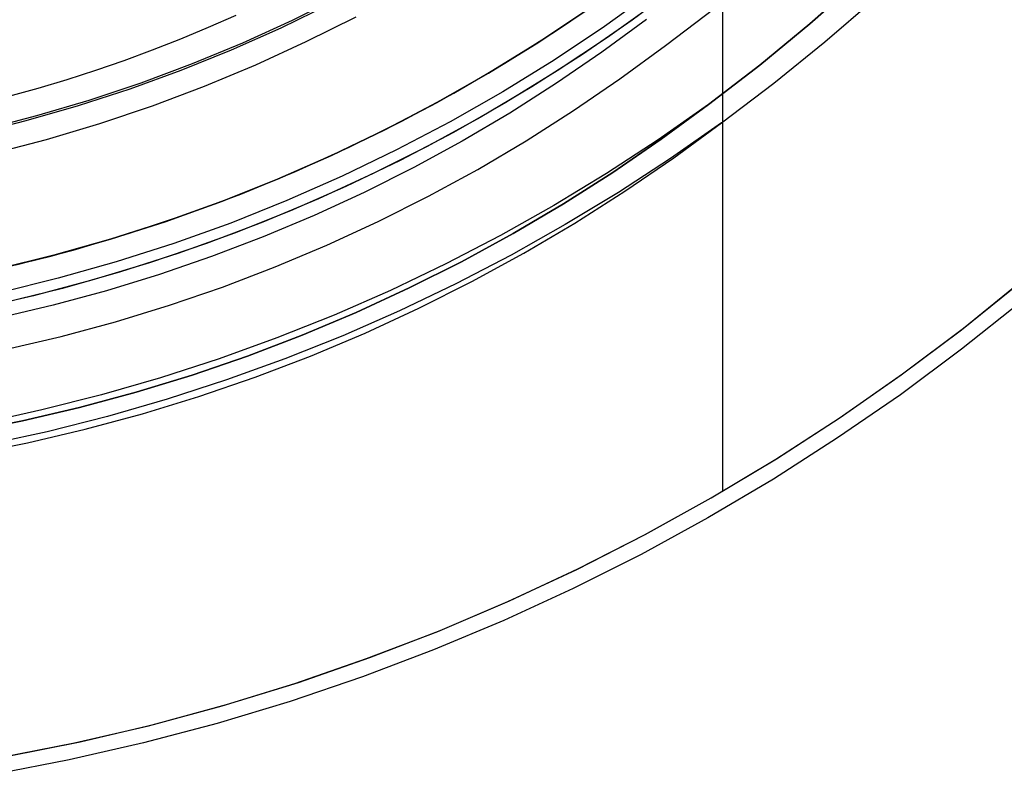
# Model space of a CAD drawing. Header units: millimetres. Extents: x -267 to 897, y -4167 to -3150.
# Tile 43 of 177: x 320 to 334, y -3549 to -3538. Entities that reach past the tile are written whole.
import ezdxf

# ---------------------------------------------------------------- set-up
doc = ezdxf.new("R2010")
doc.units = ezdxf.units.MM
doc.layers.add('1', color=7, linetype='Continuous')
doc.layers.add('BLANCO METALICO', color=7, linetype='Continuous', true_color=0xededed)

msp = doc.modelspace()

# ---------------------------------------------------------------- linework, layer by layer
at = {"layer": '1', "color": 250, "true_color": 0x111111}
for p, q in [((331.104, -3537.689, 65.792), (331.814, -3537.063, 65.792)), ((331.814, -3537.063, 65.792), (331.104, -3537.689, 65.792)), ((331.326, -3537.951, 118.631), (332.049, -3537.322, 118.631)), ((331.326, -3537.951, 118.631), (332.049, -3537.322, 118.631)), ((328.995, -3538.003, 66.044), (329.722, -3537.455, 66.044)), ((328.995, -3538.003, 66.044), (329.722, -3537.455, 66.044)), ((328.718, -3537.623, 118.19), (328.069, -3538.101, 118.19)), ((328.718, -3537.623, 118.19), (328.069, -3538.101, 118.19)), ((330.373, -3538.291, 65.792), (331.104, -3537.689, 65.792)), ((331.104, -3537.689, 65.792), (330.373, -3538.291, 65.792)), ((330.58, -3538.555, 118.631), (331.326, -3537.951, 118.631)), ((330.58, -3538.555, 118.631), (331.326, -3537.951, 118.631)), ((328.069, -3538.101, 118.19), (327.404, -3538.557, 118.19)), ((328.069, -3538.101, 118.19), (327.404, -3538.557, 118.19)), ((328.333, -3538.49, 66.044), (328.995, -3538.003, 66.044)), ((328.333, -3538.49, 66.044), (328.995, -3538.003, 66.044)), ((329.623, -3538.868, 65.792), (330.373, -3538.291, 65.792)), ((330.373, -3538.291, 65.792), (329.623, -3538.868, 65.792)), ((327.404, -3538.557, 118.19), (326.723, -3538.991, 118.19)), ((327.404, -3538.557, 118.19), (326.723, -3538.991, 118.19)), ((327.656, -3538.955, 66.044), (328.333, -3538.49, 66.044)), ((327.656, -3538.955, 66.044), (328.333, -3538.49, 66.044)), ((329.815, -3539.132, 118.631), (330.58, -3538.555, 118.631)), ((329.815, -3539.132, 118.631), (330.58, -3538.555, 118.631)), ((326.723, -3538.991, 118.19), (326.029, -3539.401, 118.19)), ((326.723, -3538.991, 118.19), (326.029, -3539.401, 118.19)), ((326.963, -3539.396, 66.044), (327.656, -3538.955, 66.044)), ((326.963, -3539.396, 66.044), (327.656, -3538.955, 66.044)), ((329.623, -3538.868, 65.792), (328.888, -3539.383, 65.792)), ((328.934, -3539.375, 65.792), (329.623, -3538.868, 65.792)), ((329.623, -3538.868, 65.792), (328.934, -3539.375, 65.792)), ((329.815, -3539.132, 118.631), (329.071, -3539.654, 118.631)), ((329.118, -3539.645, 118.631), (329.815, -3539.132, 118.631)), ((329.118, -3539.645, 118.631), (329.815, -3539.132, 118.631)), ((326.029, -3539.401, 118.19), (325.321, -3539.788, 118.19)), ((326.029, -3539.401, 118.19), (325.321, -3539.788, 118.19)), ((326.256, -3539.814, 66.044), (326.963, -3539.396, 66.044)), ((326.256, -3539.814, 66.044), (326.963, -3539.396, 66.044)), ((328.888, -3539.383, 65.792), (328.136, -3539.875, 65.792)), ((328.229, -3539.859, 65.792), (328.934, -3539.375, 65.792)), ((328.934, -3539.375, 65.792), (328.229, -3539.859, 65.792)), ((329.071, -3539.654, 118.631), (328.31, -3540.151, 118.631)), ((328.404, -3540.134, 118.631), (329.118, -3539.645, 118.631)), ((328.404, -3540.134, 118.631), (329.118, -3539.645, 118.631)), ((325.321, -3539.788, 118.19), (324.6, -3540.15, 118.19)), ((325.321, -3539.788, 118.19), (324.6, -3540.15, 118.19)), ((325.535, -3540.208, 66.044), (326.256, -3539.814, 66.044)), ((325.535, -3540.208, 66.044), (326.256, -3539.814, 66.044)), ((327.508, -3540.318, 65.792), (328.229, -3539.859, 65.792)), ((328.229, -3539.859, 65.792), (327.508, -3540.318, 65.792)), ((328.136, -3539.875, 65.792), (327.369, -3540.34, 65.792)), ((324.6, -3540.15, 118.19), (323.868, -3540.488, 118.19)), ((324.6, -3540.15, 118.19), (323.868, -3540.488, 118.19)), ((328.31, -3540.151, 118.631), (327.533, -3540.622, 118.631)), ((327.674, -3540.599, 118.631), (328.404, -3540.134, 118.631)), ((327.674, -3540.599, 118.631), (328.404, -3540.134, 118.631)), ((324.801, -3540.577, 66.044), (325.535, -3540.208, 66.044)), ((324.801, -3540.577, 66.044), (325.535, -3540.208, 66.044)), ((327.369, -3540.34, 65.792), (326.586, -3540.781, 65.792)), ((326.772, -3540.753, 65.792), (327.508, -3540.318, 65.792)), ((327.508, -3540.318, 65.792), (326.772, -3540.753, 65.792)), ((323.868, -3540.488, 118.19), (323.124, -3540.801, 118.19)), ((323.868, -3540.488, 118.19), (323.124, -3540.801, 118.19)), ((324.055, -3540.921, 66.044), (324.801, -3540.577, 66.044)), ((324.055, -3540.921, 66.044), (324.801, -3540.577, 66.044)), ((327.533, -3540.622, 118.631), (326.742, -3541.068, 118.631)), ((326.929, -3541.04, 118.631), (327.674, -3540.599, 118.631)), ((326.929, -3541.04, 118.631), (327.674, -3540.599, 118.631)), ((323.124, -3540.801, 118.19), (322.371, -3541.089, 118.19)), ((323.124, -3540.801, 118.19), (322.371, -3541.089, 118.19)), ((326.586, -3540.781, 65.792), (325.79, -3541.195, 65.792)), ((326.021, -3541.163, 65.792), (326.772, -3540.753, 65.792)), ((326.772, -3540.753, 65.792), (326.021, -3541.163, 65.792)), ((323.298, -3541.24, 66.044), (324.055, -3540.921, 66.044)), ((323.298, -3541.24, 66.044), (324.055, -3540.921, 66.044)), ((322.371, -3541.089, 118.19), (321.608, -3541.351, 118.19)), ((322.371, -3541.089, 118.19), (321.608, -3541.351, 118.19)), ((326.742, -3541.068, 118.631), (325.936, -3541.487, 118.631)), ((326.17, -3541.454, 118.631), (326.929, -3541.04, 118.631)), ((326.17, -3541.454, 118.631), (326.929, -3541.04, 118.631)), ((322.531, -3541.533, 66.044), (323.298, -3541.24, 66.044)), ((322.531, -3541.533, 66.044), (323.298, -3541.24, 66.044)), ((325.79, -3541.195, 65.792), (324.98, -3541.583, 65.792)), ((325.257, -3541.547, 65.792), (326.021, -3541.163, 65.792)), ((326.021, -3541.163, 65.792), (325.257, -3541.547, 65.792)), ((321.608, -3541.351, 118.19), (320.837, -3541.587, 118.19)), ((321.608, -3541.351, 118.19), (320.837, -3541.587, 118.19)), ((320.837, -3541.587, 118.19), (320.058, -3541.798, 118.19)), ((320.837, -3541.587, 118.19), (320.058, -3541.798, 118.19)), ((321.754, -3541.8, 66.044), (322.531, -3541.533, 66.044)), ((321.754, -3541.8, 66.044), (322.531, -3541.533, 66.044)), ((324.98, -3541.583, 65.792), (324.158, -3541.943, 65.792)), ((324.481, -3541.905, 65.792), (325.257, -3541.547, 65.792)), ((325.257, -3541.547, 65.792), (324.481, -3541.905, 65.792)), ((325.936, -3541.487, 118.631), (325.116, -3541.879, 118.631)), ((325.397, -3541.843, 118.631), (326.17, -3541.454, 118.631)), ((325.397, -3541.843, 118.631), (326.17, -3541.454, 118.631)), ((320.058, -3541.798, 118.19), (319.272, -3541.981, 118.19)), ((320.058, -3541.798, 118.19), (319.272, -3541.981, 118.19)), ((320.968, -3542.041, 66.044), (321.754, -3541.8, 66.044)), ((320.968, -3542.041, 66.044), (321.754, -3541.8, 66.044)), ((324.611, -3542.206, 118.631), (325.397, -3541.843, 118.631)), ((324.611, -3542.206, 118.631), (325.397, -3541.843, 118.631)), ((324.158, -3541.943, 65.792), (323.324, -3542.277, 65.792)), ((323.693, -3542.237, 65.792), (324.481, -3541.905, 65.792)), ((324.481, -3541.905, 65.792), (323.693, -3542.237, 65.792)), ((325.116, -3541.879, 118.631), (324.284, -3542.244, 118.631)), ((320.175, -3542.255, 66.044), (320.968, -3542.041, 66.044)), ((320.175, -3542.255, 66.044), (320.968, -3542.041, 66.044)), ((319.375, -3542.442, 66.044), (320.175, -3542.255, 66.044)), ((319.375, -3542.442, 66.044), (320.175, -3542.255, 66.044)), ((323.324, -3542.277, 65.792), (322.48, -3542.582, 65.792)), ((322.894, -3542.542, 65.792), (323.693, -3542.237, 65.792)), ((323.693, -3542.237, 65.792), (322.894, -3542.542, 65.792)), ((324.284, -3542.244, 118.631), (323.44, -3542.581, 118.631)), ((323.813, -3542.542, 118.631), (324.611, -3542.206, 118.631)), ((323.813, -3542.542, 118.631), (324.611, -3542.206, 118.631)), ((322.48, -3542.582, 65.792), (321.626, -3542.859, 65.792)), ((322.085, -3542.82, 65.792), (322.894, -3542.542, 65.792)), ((322.894, -3542.542, 65.792), (322.085, -3542.82, 65.792)), ((323.44, -3542.581, 118.631), (322.586, -3542.891, 118.631)), ((323.005, -3542.85, 118.631), (323.813, -3542.542, 118.631)), ((323.005, -3542.85, 118.631), (323.813, -3542.542, 118.631)), ((321.626, -3542.859, 65.792), (320.763, -3543.109, 65.792)), ((321.268, -3543.071, 65.792), (322.085, -3542.82, 65.792)), ((322.085, -3542.82, 65.792), (321.268, -3543.071, 65.792)), ((322.186, -3543.132, 118.631), (323.005, -3542.85, 118.631)), ((322.186, -3543.132, 118.631), (323.005, -3542.85, 118.631)), ((322.586, -3542.891, 118.631), (321.722, -3543.171, 118.631)), ((320.763, -3543.109, 65.792), (319.893, -3543.329, 65.792)), ((320.442, -3543.293, 65.792), (321.268, -3543.071, 65.792)), ((321.268, -3543.071, 65.792), (320.442, -3543.293, 65.792)), ((321.722, -3543.171, 118.631), (320.849, -3543.423, 118.631)), ((321.359, -3543.385, 118.631), (322.186, -3543.132, 118.631)), ((321.359, -3543.385, 118.631), (322.186, -3543.132, 118.631)), ((319.609, -3543.488, 65.792), (320.442, -3543.293, 65.792)), ((320.442, -3543.293, 65.792), (319.609, -3543.488, 65.792)), ((319.893, -3543.329, 65.792), (319.016, -3543.52, 65.792)), ((320.849, -3543.423, 118.631), (319.968, -3543.647, 118.631)), ((320.523, -3543.61, 118.631), (321.359, -3543.385, 118.631)), ((320.523, -3543.61, 118.631), (321.359, -3543.385, 118.631)), ((318.771, -3543.655, 65.792), (319.609, -3543.488, 65.792)), ((319.609, -3543.488, 65.792), (318.771, -3543.655, 65.792)), ((319.968, -3543.647, 118.631), (319.08, -3543.84, 118.631)), ((319.681, -3543.808, 118.631), (320.523, -3543.61, 118.631)), ((319.681, -3543.808, 118.631), (320.523, -3543.61, 118.631)), ((318.832, -3543.976, 118.631), (319.681, -3543.808, 118.631)), ((318.832, -3543.976, 118.631), (319.681, -3543.808, 118.631))]:
    msp.add_line(p, q, dxfattribs=at)
at = {"layer": '1', "color": 7, "true_color": 0xffffff}
for p, q in [((322.724, -3537.567), (322.321, -3537.744)), ((322.724, -3537.567), (322.321, -3537.744)), ((322.321, -3537.744), (321.914, -3537.913)), ((322.321, -3537.744), (321.914, -3537.913)), ((321.914, -3537.913), (321.504, -3538.074)), ((321.914, -3537.913), (321.504, -3538.074)), ((321.504, -3538.074), (321.091, -3538.227)), ((321.504, -3538.074), (321.091, -3538.227)), ((321.091, -3538.227), (320.674, -3538.371)), ((321.091, -3538.227), (320.674, -3538.371)), ((320.674, -3538.371), (320.254, -3538.506)), ((320.674, -3538.371), (320.254, -3538.506)), ((320.254, -3538.506), (319.832, -3538.632)), ((320.254, -3538.506), (319.832, -3538.632)), ((319.832, -3538.632), (319.406, -3538.749)), ((319.832, -3538.632), (319.406, -3538.749)), ((334.19, -3541.749, 0.17), (333.32, -3542.443, 0.17)), ((333.32, -3542.443, 0.17), (332.427, -3543.106, 0.17)), ((332.427, -3543.106, 0.17), (331.511, -3543.738, 0.17)), ((331.511, -3543.738, 0.17), (330.574, -3544.338, 0.17)), ((330.574, -3544.338, 0.17), (329.617, -3544.905, 0.17)), ((329.617, -3544.905, 0.17), (328.641, -3545.439, 0.17)), ((328.641, -3545.439, 0.17), (327.647, -3545.939, 0.17)), ((327.647, -3545.939, 0.17), (326.637, -3546.404, 0.17)), ((326.637, -3546.404, 0.17), (325.611, -3546.835, 0.17)), ((325.611, -3546.835, 0.17), (324.571, -3547.229, 0.17)), ((324.571, -3547.229, 0.17), (323.517, -3547.588, 0.17)), ((323.517, -3547.588, 0.17), (322.452, -3547.909, 0.17)), ((322.452, -3547.909, 0.17), (321.377, -3548.194, 0.17)), ((321.377, -3548.194, 0.17), (320.292, -3548.442, 0.17)), ((320.292, -3548.442, 0.17), (319.2, -3548.652, 0.17))]:
    msp.add_line(p, q, dxfattribs=at)
at = {"layer": 'BLANCO METALICO'}
for p, q in [((329.834, -3544.517, 256.532), (329.834, -3533.259, 256.532)), ((328.821, -3537.212, 267.363), (328.105, -3537.727, 267.363)), ((324.095, -3537.401, 256.532), (323.382, -3537.749, 256.532)), ((324.262, -3537.282, 271.51), (323.547, -3537.638, 271.51)), ((327.378, -3537.805, 262.532), (328.09, -3537.32, 262.532)), ((328.865, -3537.376, 239.116), (328.149, -3537.889, 239.116)), ((327.147, -3537.955, 239.916), (327.865, -3537.477, 239.916)), ((327.865, -3537.477, 239.616), (327.147, -3537.955, 239.616)), ((327.168, -3537.942, 271.51), (327.892, -3537.459, 271.51)), ((323.547, -3537.638, 271.51), (322.821, -3537.969, 271.51)), ((324.474, -3537.59, 267.363), (323.748, -3537.953, 267.363)), ((323.382, -3537.749, 256.532), (322.657, -3538.071, 256.532)), ((326.65, -3538.265, 262.532), (327.378, -3537.805, 262.532)), ((328.105, -3537.727, 267.363), (327.371, -3538.218, 267.363)), ((322.821, -3537.969, 271.51), (322.084, -3538.274, 271.51)), ((323.748, -3537.953, 267.363), (323.01, -3538.291, 267.363)), ((326.412, -3538.408, 239.916), (327.147, -3537.955, 239.916)), ((327.147, -3537.955, 239.616), (326.412, -3538.408, 239.616)), ((326.427, -3538.399, 271.51), (327.168, -3537.942, 271.51)), ((328.149, -3537.889, 239.116), (327.416, -3538.376, 239.116)), ((322.657, -3538.071, 256.532), (321.922, -3538.369, 256.532)), ((322.084, -3538.274, 271.51), (321.336, -3538.554, 271.51)), ((325.907, -3538.7, 262.532), (326.65, -3538.265, 262.532)), ((327.371, -3538.218, 267.363), (326.62, -3538.682, 267.363)), ((321.922, -3538.369, 256.532), (321.177, -3538.641, 256.532)), ((323.01, -3538.291, 267.363), (322.261, -3538.603, 267.363)), ((325.662, -3538.835, 239.916), (326.412, -3538.408, 239.916)), ((326.412, -3538.408, 239.616), (325.662, -3538.835, 239.616)), ((325.671, -3538.83, 271.51), (326.427, -3538.399, 271.51)), ((327.416, -3538.376, 239.116), (326.667, -3538.838, 239.116)), ((321.336, -3538.554, 271.51), (320.579, -3538.807, 271.51)), ((321.177, -3538.641, 256.532), (320.423, -3538.887, 256.532)), ((322.261, -3538.603, 267.363), (321.501, -3538.889, 267.363)), ((325.149, -3539.108, 262.532), (325.907, -3538.7, 262.532)), ((326.62, -3538.682, 267.363), (325.854, -3539.12, 267.363)), ((320.579, -3538.807, 271.51), (319.814, -3539.034, 271.51)), ((324.898, -3539.236, 239.916), (325.662, -3538.835, 239.916)), ((325.662, -3538.835, 239.616), (324.898, -3539.236, 239.616)), ((324.901, -3539.235, 271.51), (325.671, -3538.83, 271.51)), ((326.667, -3538.838, 239.116), (325.902, -3539.274, 239.116)), ((320.423, -3538.887, 256.532), (319.66, -3539.107, 256.532)), ((321.501, -3538.889, 267.363), (320.731, -3539.149, 267.363)), ((319.66, -3539.107, 256.532), (318.891, -3539.301, 256.532)), ((319.814, -3539.034, 271.51), (319.041, -3539.235, 271.51)), ((324.377, -3539.491, 262.532), (325.149, -3539.108, 262.532)), ((325.854, -3539.12, 267.363), (325.072, -3539.531, 267.363)), ((320.731, -3539.149, 267.363), (319.953, -3539.381, 267.363)), ((324.116, -3539.613, 271.51), (324.901, -3539.235, 271.51)), ((324.121, -3539.611, 239.916), (324.898, -3539.236, 239.916)), ((324.898, -3539.236, 239.616), (324.121, -3539.611, 239.616)), ((325.902, -3539.274, 239.116), (325.123, -3539.683, 239.116)), ((319.953, -3539.381, 267.363), (319.168, -3539.586, 267.363)), ((323.593, -3539.846, 262.532), (324.377, -3539.491, 262.532)), ((325.072, -3539.531, 267.363), (324.277, -3539.915, 267.363)), ((323.319, -3539.963, 271.51), (324.116, -3539.613, 271.51)), ((323.33, -3539.958, 239.916), (324.121, -3539.611, 239.916)), ((324.121, -3539.611, 239.616), (323.33, -3539.958, 239.616)), ((325.123, -3539.683, 239.116), (324.33, -3540.065, 239.116)), ((322.797, -3540.175, 262.532), (323.593, -3539.846, 262.532)), ((322.511, -3540.285, 271.51), (323.319, -3539.963, 271.51)), ((322.529, -3540.278, 239.916), (323.33, -3539.958, 239.916)), ((323.33, -3539.958, 239.616), (322.529, -3540.278, 239.616)), ((324.277, -3539.915, 267.363), (323.47, -3540.27, 267.363)), ((324.33, -3540.065, 239.116), (323.524, -3540.419, 239.116)), ((321.691, -3540.579, 271.51), (322.511, -3540.285, 271.51)), ((321.717, -3540.57, 239.916), (322.529, -3540.278, 239.916)), ((322.529, -3540.278, 239.616), (321.717, -3540.57, 239.616)), ((321.99, -3540.475, 262.532), (322.797, -3540.175, 262.532)), ((323.47, -3540.27, 267.363), (322.65, -3540.598, 267.363)), ((323.524, -3540.419, 239.116), (322.706, -3540.745, 239.116)), ((320.862, -3540.844, 271.51), (321.691, -3540.579, 271.51)), ((320.895, -3540.834, 239.916), (321.717, -3540.57, 239.916)), ((321.717, -3540.57, 239.616), (320.895, -3540.834, 239.616)), ((321.173, -3540.748, 262.532), (321.99, -3540.475, 262.532)), ((322.65, -3540.598, 267.363), (321.819, -3540.896, 267.363)), ((320.025, -3541.08, 271.51), (320.862, -3540.844, 271.51)), ((320.065, -3541.069, 239.916), (320.895, -3540.834, 239.916)), ((320.895, -3540.834, 239.616), (320.065, -3541.069, 239.616)), ((320.347, -3540.993, 262.532), (321.173, -3540.748, 262.532)), ((322.706, -3540.745, 239.116), (321.878, -3541.043, 239.116)), ((319.513, -3541.209, 262.532), (320.347, -3540.993, 262.532)), ((321.819, -3540.896, 267.363), (320.979, -3541.166, 267.363)), ((319.179, -3541.287, 271.51), (320.025, -3541.08, 271.51)), ((319.227, -3541.276, 239.916), (320.065, -3541.069, 239.916)), ((320.065, -3541.069, 239.616), (319.227, -3541.276, 239.616)), ((321.878, -3541.043, 239.116), (321.04, -3541.312, 239.116)), ((320.979, -3541.166, 267.363), (320.129, -3541.406, 267.363)), ((320.129, -3541.406, 267.363), (319.272, -3541.616, 267.363)), ((321.04, -3541.312, 239.116), (320.193, -3541.553, 239.116)), ((333.347, -3542.132, 262.532), (334.211, -3541.433, 262.532)), ((320.193, -3541.553, 239.116), (319.338, -3541.763, 239.116)), ((333.317, -3542.156, 256.532), (334.175, -3541.465, 256.532)), ((332.436, -3542.818, 256.532), (333.317, -3542.156, 256.532)), ((332.459, -3542.8, 262.532), (333.347, -3542.132, 262.532)), ((331.533, -3543.449, 256.532), (332.436, -3542.818, 256.532)), ((331.548, -3543.437, 262.532), (332.459, -3542.8, 262.532)), ((330.608, -3544.048, 256.532), (331.533, -3543.449, 256.532)), ((330.616, -3544.042, 262.532), (331.548, -3543.437, 262.532)), ((329.663, -3544.615, 262.532), (330.616, -3544.042, 262.532)), ((329.664, -3544.615, 256.532), (330.608, -3544.048, 256.532)), ((328.692, -3545.154, 262.532), (329.663, -3544.615, 262.532)), ((328.7, -3545.15, 256.532), (329.664, -3544.615, 256.532)), ((329.664, -3544.615, 262.532), (329.664, -3544.615, 256.532)), ((327.701, -3545.658, 262.532), (328.692, -3545.154, 262.532)), ((327.719, -3545.651, 256.532), (328.7, -3545.15, 256.532)), ((326.694, -3546.129, 262.532), (327.701, -3545.658, 262.532)), ((326.721, -3546.117, 256.532), (327.719, -3545.651, 256.532)), ((325.672, -3546.563, 262.532), (326.694, -3546.129, 262.532)), ((325.708, -3546.55, 256.532), (326.721, -3546.117, 256.532)), ((324.634, -3546.962, 262.532), (325.672, -3546.563, 262.532)), ((324.68, -3546.947, 256.532), (325.708, -3546.55, 256.532)), ((323.584, -3547.325, 262.532), (324.634, -3546.962, 262.532)), ((323.639, -3547.308, 256.532), (324.68, -3546.947, 256.532)), ((322.522, -3547.651, 262.532), (323.584, -3547.325, 262.532)), ((322.587, -3547.633, 256.532), (323.639, -3547.308, 256.532)), ((321.448, -3547.941, 262.532), (322.522, -3547.651, 262.532)), ((321.524, -3547.922, 256.532), (322.587, -3547.633, 256.532)), ((320.366, -3548.192, 262.532), (321.448, -3547.941, 262.532)), ((320.451, -3548.175, 256.532), (321.524, -3547.922, 256.532)), ((319.275, -3548.406, 262.532), (320.366, -3548.192, 262.532)), ((319.371, -3548.39, 256.532), (320.451, -3548.175, 256.532))]:
    msp.add_line(p, q, dxfattribs=at)
at = {"layer": 'BLANCO METALICO', "color": 3, "true_color": 0x00ff00}
for p, q in [((329.218, -3537.109, 238.114), (328.511, -3537.634, 238.114)), ((329.218, -3537.109, 240.968), (328.511, -3537.634, 240.968)), ((329.218, -3537.109, 238.114), (328.511, -3537.634, 238.114)), ((328.511, -3537.634, 238.114), (327.787, -3538.134, 238.114)), ((328.511, -3537.634, 240.968), (327.787, -3538.134, 240.968)), ((328.511, -3537.634, 238.114), (327.787, -3538.134, 238.114)), ((327.787, -3538.134, 238.114), (327.046, -3538.609, 238.114)), ((327.787, -3538.134, 240.968), (327.046, -3538.609, 240.968)), ((327.787, -3538.134, 238.114), (327.046, -3538.609, 238.114)), ((327.046, -3538.609, 238.114), (326.289, -3539.058, 238.114)), ((327.046, -3538.609, 240.968), (326.289, -3539.058, 240.968)), ((327.046, -3538.609, 238.114), (326.289, -3539.058, 238.114)), ((326.289, -3539.058, 238.114), (325.516, -3539.481, 238.114)), ((326.289, -3539.058, 240.968), (325.516, -3539.481, 240.968)), ((326.289, -3539.058, 238.114), (325.516, -3539.481, 238.114)), ((325.516, -3539.481, 238.114), (324.73, -3539.876, 238.114)), ((325.516, -3539.481, 240.968), (324.73, -3539.876, 240.968)), ((325.516, -3539.481, 238.114), (324.73, -3539.876, 238.114)), ((324.73, -3539.876, 238.114), (323.93, -3540.244, 238.114)), ((324.73, -3539.876, 240.968), (323.93, -3540.244, 240.968)), ((324.73, -3539.876, 238.114), (323.93, -3540.244, 238.114)), ((323.93, -3540.244, 238.114), (323.119, -3540.585, 238.114)), ((323.93, -3540.244, 240.968), (323.119, -3540.585, 240.968)), ((323.93, -3540.244, 238.114), (323.119, -3540.585, 238.114)), ((323.119, -3540.585, 238.114), (322.296, -3540.897, 238.114)), ((323.119, -3540.585, 240.968), (322.296, -3540.897, 240.968)), ((323.119, -3540.585, 238.114), (322.296, -3540.897, 238.114)), ((322.296, -3540.897, 238.114), (321.462, -3541.181, 238.114)), ((322.296, -3540.897, 240.968), (321.462, -3541.181, 240.968)), ((322.296, -3540.897, 238.114), (321.462, -3541.181, 238.114)), ((321.462, -3541.181, 238.114), (320.62, -3541.435, 238.114)), ((321.462, -3541.181, 240.968), (320.62, -3541.435, 240.968)), ((321.462, -3541.181, 238.114), (320.62, -3541.435, 238.114)), ((320.62, -3541.435, 238.114), (319.769, -3541.661, 238.114)), ((320.62, -3541.435, 240.968), (319.769, -3541.661, 240.968)), ((320.62, -3541.435, 238.114), (319.769, -3541.661, 238.114)), ((319.769, -3541.661, 238.114), (318.91, -3541.857, 238.114)), ((319.769, -3541.661, 240.968), (318.91, -3541.857, 240.968)), ((319.769, -3541.661, 238.114), (318.91, -3541.857, 238.114))]:
    msp.add_line(p, q, dxfattribs=at)

doc.saveas('drawing.dxf')
